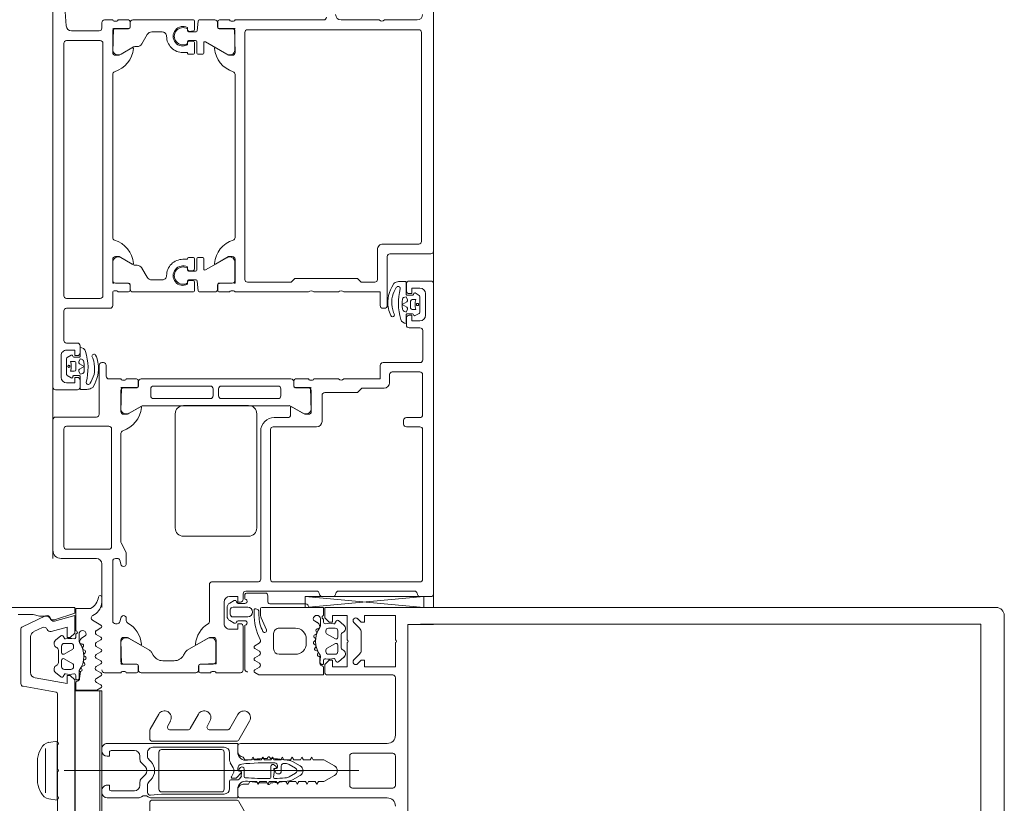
# Model space of a CAD drawing. Header units: millimetres. Extents: x -2180 to 54567, y -1945 to 22251.
# Tile 31 of 143: x 5652 to 5833, y 8521 to 8665. Entities that reach past the tile are written whole.
import ezdxf

# ---------------------------------------------------------------- set-up
doc = ezdxf.new("R2010")
doc.units = ezdxf.units.MM
for name, color, linetype, lineweight in [('Curtain Wall Mullions', 7, 'Continuous', 9), ('Detail Items', 7, 'Continuous', 9), ('Doors', 7, 'Continuous', 9)]:
    doc.layers.add(name, color=color, linetype=linetype, lineweight=lineweight)

# ---------------------------------------------------------------- blocks, each defined once
blk = doc.blocks.new('Schueco_FWS_ADS-70-HD_out_Family-02 - SU-AL-02 FWS SI insert unit 3-2397783-1 Korruse põrandate plaan')
at = {"layer": 'Detail Items'}
for p, q in [((-870, 61), (870, 61)), ((861, -9), (-861, -9))]:
    blk.add_line(p, q, dxfattribs=at)
at = {"layer": 'Doors'}
for p, q in [((805, 53), (805, 60.5)), ((810, 60.52), (810, 56.52)), ((867.5, 61.02), (810.5, 61.02)), ((868, 58.53), (868, 60.52)), ((762, 58), (762, 52)), ((763.8, 26.8), (763.8, 58.3)), ((764.3, 58.8), (802.7, 58.8)), ((803.2, 58.3), (803.2, 51.7)), ((812.66, 58.38), (812.19, 57.66)), ((812.3, 59.52), (816.3, 59.52)), ((815.78, 58.48), (812.83, 58.48)), ((816.36, 57.63), (815.96, 58.37)), ((818.6, 56.52), (818.6, 58.52)), ((819.1, 59.02), (824.5, 59.02)), ((825, 58.52), (825, 51.72)), ((826.7, 53.42), (826.7, 58.51)), ((827.2, 59.01), (834.6, 59.01)), ((835.1, 58.51), (835.1, 56.01)), ((836.8, 56.01), (836.8, 58.51)), ((837.3, 59.01), (864.8, 59.01)), ((865.3, 58.51), (865.3, 31.52)), ((867.4, 58), (867.6, 58.04)), ((868, 37.41), (870, 59.22)), ((812.61, 57.15), (812.61, 56.19)), ((813.41, 57.78), (813.41, 57.08)), ((813.71, 56.78), (814.91, 56.78)), ((815.21, 57.08), (815.21, 57.78)), ((816.02, 56.19), (816.02, 57.14)), ((867, 43.53), (867, 57.51)), ((812.41, 55.99), (810.26, 55.99)), ((810.5, 56.02), (811.8, 56.02)), ((817.79, 55.99), (816.22, 55.99)), ((816.8, 56.02), (818.1, 56.02)), ((817.04, 55.01), (817.05, 55.01)), ((835.6, 55.51), (836.3, 55.51)), ((816.05, 53.78), (815.8, 53.67)), ((828.7, 52.92), (827.2, 52.92)), ((762, 51), (762, 44)), ((814.5, 52.5), (805.5, 52.5)), ((815, 51.7), (815, 52)), ((804.2, 50.7), (809.7, 50.7)), ((812, 39), (812, 43.5)), ((828, 43.52), (828, 39.01)), ((867.6, 43), (867.4, 43.04)), ((868, 40.53), (868, 42.51)), ((762, 40.8), (762, 24.5)), ((835.8, 40.51), (831, 40.51)), ((867.4, 40), (867.6, 40.04)), ((828.2, 38.74), (828.2, 38.29)), ((833.59, 38.49), (830.11, 38.49)), ((836.8, 31.52), (836.8, 39.51)), ((867, 26.46), (867, 39.51)), ((812, 24.5), (812, 38)), ((828, 38.01), (828, 35.64)), ((829.61, 37.99), (829.61, 35.59)), ((832.98, 34.7), (834.3, 36.99)), ((869.35, 31.07), (869.35, 37.55)), ((828, 34.79), (828, 7.21)), ((828.3, 35.34), (829.28, 35.34)), ((829.31, 35.29), (828.5, 35.29)), ((832.91, 7.56), (832.91, 34.45)), ((833.25, 34.72), (834.6, 34.72)), ((831.11, 32.92), (829.81, 32.92)), ((835.1, 34.22), (835.1, 31.72)), ((829.31, 32.42), (829.31, 21.97)), ((831.61, 21.97), (831.61, 32.42)), ((864.8, 31.02), (837.3, 31.02)), ((837.6, 29.22), (864.8, 29.22)), ((867.35, 26.63), (867.35, 30.08)), ((867.85, 30.53), (868.95, 30.53)), ((855.4, 28.5), (834.4, 28.5)), ((865.29, 28.82), (865.29, 20.18)), ((809.7, 26.3), (764.3, 26.3)), ((832.9, 27), (832.9, 15)), ((856.9, 15), (856.9, 27)), ((868.5, 25.99), (867.5, 25.99)), ((868.46, 26.33), (867.65, 26.33)), ((869.25, 25.07), (869.25, 26.29)), ((869.95, 24.13), (869.95, 26.83)), ((871.75, 26.83), (871.75, 24.13)), ((872.45, 26.29), (872.45, 25.05)), ((881.45, 26.33), (873.24, 26.33)), ((881.5, 25.99), (873.5, 25.99)), ((882, 21.02), (882, 25.49)), ((762.2, 24.23), (762.2, 23.77)), ((763.61, 21.59), (763.61, 23.99)), ((764.11, 24.49), (767.59, 24.49)), ((772, 24.5), (802, 24.5)), ((809.89, 24.49), (806.41, 24.49)), ((810.39, 21.59), (810.39, 23.99)), ((811.8, 23.77), (811.8, 24.23)), ((869.21, 23.53), (868.75, 24.33)), ((871.25, 23.63), (870.45, 23.63)), ((872.88, 24.32), (872.42, 23.53)), ((762, 23.5), (762, 21.62)), ((768.28, 22.96), (766.04, 19.05)), ((805.71, 22.96), (807.96, 19.05)), ((812, 21.62), (812, 23.5)), ((873, 22.49), (869, 22.49)), ((871.56, 23.03), (870.07, 23.03)), ((762, 17.91), (762, 20.79)), ((762.3, 21.32), (763.28, 21.32)), ((762.5, 21.29), (763.31, 21.29)), ((811.5, 21.29), (810.69, 21.29)), ((810.72, 21.32), (811.7, 21.32)), ((812, 17.91), (812, 20.79)), ((829.31, 9.5), (829.31, 19.95)), ((829.81, 21.47), (831.11, 21.47)), ((829.81, 20.45), (831.11, 20.45)), ((831.61, 19.95), (831.61, 9.5)), ((879.91, 20.99), (876.41, 20.99)), ((880.41, 18.09), (880.41, 20.49)), ((881.8, 20.29), (881.8, 20.74)), ((882, 18.14), (882, 20.02)), ((766.21, 18.75), (768.1, 18.75)), ((768.3, 18.55), (768.3, 17.65)), ((805.7, 18.55), (805.7, 17.65)), ((807.79, 18.75), (805.9, 18.75)), ((865.78, 19.79), (872.57, 19.79)), ((875.71, 19.46), (877.88, 15.71)), ((762, 16.86), (762, 5.71)), ((764, 17.55), (762.2, 17.71)), ((763.83, 17.06), (762.2, 17.06)), ((764.1, 16.09), (764.03, 16.88)), ((764.2, 15.95), (764.2, 17.35)), ((765.8, 17.25), (765.8, 15.95)), ((765.97, 16.88), (765.9, 16.09)), ((768.1, 17.45), (766, 17.45)), ((768.1, 17.06), (766.17, 17.06)), ((768.3, 15.96), (768.3, 16.86)), ((805.7, 15.96), (805.7, 16.86)), ((805.9, 17.45), (808, 17.45)), ((805.9, 17.06), (807.83, 17.06)), ((808.03, 16.88), (808.1, 16.09)), ((808.2, 17.25), (808.2, 15.95)), ((809.8, 15.95), (809.8, 17.35)), ((809.9, 16.09), (809.97, 16.88)), ((810, 17.55), (811.8, 17.71)), ((810.17, 17.06), (811.8, 17.06)), ((812, 16.86), (812, 5.71)), ((881.5, 17.79), (880.71, 17.79)), ((880.72, 17.84), (881.7, 17.84)), ((882, 7.21), (882, 17.29)), ((763.41, 15.76), (763.8, 15.76)), ((763.64, 15.75), (764, 15.75)), ((766, 15.75), (766.35, 15.75)), ((766.2, 15.76), (766.59, 15.76)), ((807.8, 15.76), (807.41, 15.76)), ((808, 15.75), (807.64, 15.75)), ((810.35, 15.75), (810, 15.75)), ((810.59, 15.76), (810.2, 15.76)), ((878.26, 15.34), (878.78, 15.04)), ((834.4, 13.5), (855.4, 13.5)), ((879.8, 13.3), (879.8, 11.2)), ((764.2, 9.2), (764.2, 11.11)), ((809.8, 9.2), (809.8, 11.11)), ((878.79, 9.46), (878.25, 9.15)), ((764.7, 8.33), (766.4, 7.35)), ((809.3, 8.33), (807.6, 7.35)), ((831.11, 9), (829.81, 9)), ((834.28, 5.04), (832.97, 7.31)), ((877.87, 8.78), (875.71, 5.04)), ((766.9, 6.07), (766.9, 6.49)), ((768.28, 3.54), (766.97, 5.82)), ((805.71, 3.54), (807.03, 5.82)), ((807.1, 6.07), (807.1, 6.49)), ((828, 6.38), (828, 4.5)), ((829.28, 6.68), (828.3, 6.68)), ((828.51, 6.71), (829.31, 6.71)), ((829.61, 6.41), (829.61, 4.01)), ((880.41, 4.01), (880.41, 6.41)), ((880.71, 6.71), (881.5, 6.71)), ((881.7, 6.68), (880.72, 6.68)), ((882, 4.5), (882, 6.38)), ((762, 3), (762, 4.88)), ((762.3, 5.18), (763.28, 5.18)), ((762.5, 5.21), (763.31, 5.21)), ((763.61, 4.91), (763.61, 2.51)), ((810.39, 4.91), (810.39, 2.51)), ((811.5, 5.21), (810.69, 5.21)), ((810.72, 5.18), (811.7, 5.18)), ((812, 4.88), (812, 3)), ((828.2, 4.23), (828.2, 3.77)), ((859.89, 4.45), (858.11, 3.55)), ((862, 4.5), (860.12, 4.5)), ((872.43, 4.5), (872, 4.5)), ((881.8, 3.77), (881.8, 4.23)), ((762, 0.5), (762, 2)), ((762.2, 2.27), (762.2, 2.73)), ((764.11, 2.01), (767.59, 2.01)), ((772, 2), (802, 2)), ((809.89, 2.01), (806.41, 2.01)), ((811.8, 2.73), (811.8, 2.27)), ((812, 2), (814.5, 2)), ((828, 3.5), (828, 1.3)), ((830.11, 3.51), (833.58, 3.51)), ((857.88, 3.5), (838, 3.5)), ((861, 2.5), (861, 2.83)), ((861.34, 3.3), (862, 3.5)), ((872.5, 2), (861.5, 2)), ((872, 3.5), (872.66, 3.3)), ((873, 2.83), (873, 2.5)), ((876.41, 3.51), (879.91, 3.51)), ((882, 0.5), (882, 3.5)), ((763.5, 0), (762.5, 0)), ((766.3, 0.2), (812.7, 0.2)), ((815, 1.5), (815, -6.5)), ((825, 0.3), (825, 0)), ((827.5, 0.8), (825.5, 0.8)), ((836.7, -6.5), (836.7, 1.3)), ((837.2, 1.8), (858.8, 1.8)), ((859.3, 1.3), (859.3, -6.5)), ((862, 0), (870, 0)), ((764, -5.57), (764, -0.5)), ((765.8, -6.5), (765.8, -0.3)), ((813.2, -0.3), (813.2, -6.5)), ((823.95, -1.78), (824.2, -1.67)), ((825.5, -0.5), (834.5, -0.5)), ((835, -1), (835, -8.5)), ((861, -7.5), (861, -1)), ((822.96, -3.01), (822.95, -3.01)), ((821.4, -6.5), (821.4, -4.5)), ((821.9, -4), (823.2, -4)), ((822.21, -3.99), (823.78, -3.99)), ((823.98, -4.19), (823.98, -5.14)), ((824.79, -5.08), (824.79, -5.78)), ((826.29, -4.78), (825.09, -4.78)), ((826.59, -5.78), (826.59, -5.08)), ((827.39, -5.15), (827.39, -4.19)), ((827.59, -3.99), (829.73, -3.99)), ((828.2, -4), (829.5, -4)), ((830, -4.5), (830, -8.5)), ((812.7, -7), (766.3, -7)), ((815.5, -7), (820.9, -7)), ((823.64, -5.63), (824.03, -6.37)), ((824.21, -6.48), (827.17, -6.48)), ((827.34, -6.38), (827.8, -5.66)), ((858.8, -7), (837.2, -7)), ((829.5, -9), (732.5, -9)), ((823.7, -7.5), (827.7, -7.5)), ((835.5, -9), (859.5, -9))]:
    blk.add_line(p, q, dxfattribs=at)
at = {"layer": 'Doors', "flags": 128}
for points in [[(804.5, 61), (757, 61), (757, 57.6), (758.1, 56.5), (758.7, 56.5), (758.7, 58)], [(812.3, 56.52), (812.3, 57.02), (811.3, 57.02), (811.3, 58.52)], [(817.3, 58.52), (817.3, 57.02), (816.3, 57.02), (816.3, 56.52)], [(870, 59.22), (868, 59.22), (868, 37.41), (870, 37.41), (868, 59.22)], [(813.44, 56.24), (812.91, 55.99), (813.03, 55.5)], [(815.58, 55.64), (815.62, 55.72), (815.72, 55.99), (815.17, 56.24)], [(810.07, 55.78), (810.07, 54.78), (810.1, 54.57)], [(813.3, 55.28), (813.84, 55.24), (814.6, 55.26), (815.17, 55.32)], [(814.78, 56.11), (814.31, 55.26), (813.83, 56.11)], [(810.39, 53.78), (810.46, 53.69), (811.12, 53.31), (811.59, 53.1), (812.11, 52.91), (812.63, 52.75), (813.16, 52.66), (813.71, 52.62)], [(811.94, 53.76), (811.53, 53.97), (811.21, 54.16)], [(812, 44.5), (812, 51.2), (814.5, 51.2)], [(825.5, 51.22), (828, 51.22), (828, 44.52)], [(830.5, 41.01), (830.5, 47.02), (829.7, 47.82), (829.7, 51.92)], [(810.2, 50.2), (810.2, 47.7), (809.5, 47), (809.5, 35.5), (810.2, 34.8), (810.2, 26.8)], [(829.58, 35.64), (829.58, 38.4), (834, 38.52)], [(834.5, 38.02), (834.5, 37.32), (833.12, 34.92)], [(868, 23.49), (868, 24.99), (869, 24.99), (869, 25.49)], [(873, 25.49), (873, 24.99), (874, 24.99), (874, 23.49)], [(763.58, 21.62), (763.58, 24.38), (768, 24.5)], [(768.5, 24), (768.5, 23.3), (767.12, 20.91)], [(806.88, 20.91), (805.5, 23.3), (805.5, 24)], [(806, 24.5), (810.3, 24.5), (810.42, 21.62)], [(876.88, 17.42), (875.5, 19.82), (875.5, 20.52)], [(876, 21.02), (880.3, 21.02), (880.42, 18.14)], [(768, 14.91), (768, 15.76), (768.1, 15.76)], [(806, 14.91), (806, 15.76), (805.9, 15.76)], [(768.5, 2.5), (768.5, 3.2), (767.12, 5.59)], [(806.88, 5.59), (805.5, 3.2), (805.5, 2.5)], [(834, 3.5), (829.58, 3.62), (829.58, 6.38)], [(833.12, 7.09), (834.5, 4.7), (834.5, 4)], [(875.5, 4), (875.5, 4.7), (876.88, 7.09)], [(880.42, 6.38), (880.42, 3.62), (876, 3.5)], [(763.58, 4.88), (763.58, 2.12), (768, 2)], [(806, 2), (810.3, 2), (810.42, 4.88)], [(829.61, -1.78), (829.54, -1.69), (828.88, -1.31), (828.41, -1.1), (827.89, -0.91), (827.37, -0.75), (826.84, -0.65), (826.29, -0.62)], [(828.06, -1.76), (828.47, -1.96), (828.79, -2.16)], [(826.7, -3.28), (826.16, -3.24), (825.4, -3.26), (824.83, -3.32)], [(825.21, -4.11), (825.69, -3.26), (826.17, -4.11)], [(826.56, -4.24), (827.09, -3.99), (826.97, -3.5)], [(829.93, -3.78), (829.93, -2.78), (829.9, -2.57)], [(823.7, -4.5), (823.7, -5), (822.7, -5), (822.7, -6.5)], [(824.41, -3.63), (824.38, -3.72), (824.28, -3.99), (824.83, -4.24)], [(828.7, -6.5), (828.7, -5), (827.7, -5), (827.7, -4.5)], [(741.1, -7), (757, -7), (763.07, -6.57)]]:
    blk.add_lwpolyline(points, dxfattribs=at)
for points in [[(814.21, 58.23), (814.13, 58.16), (814.11, 58.06), (814.13, 57.96), (814.21, 57.89), (814.31, 57.86), (814.41, 57.89), (814.48, 57.96), (814.5, 58.06), (814.48, 58.16), (814.41, 58.23), (814.31, 58.26)], [(825.79, -6.23), (825.86, -6.16), (825.89, -6.06), (825.86, -5.96), (825.79, -5.89), (825.69, -5.86), (825.59, -5.89), (825.52, -5.96), (825.49, -6.06), (825.52, -6.16), (825.59, -6.23), (825.69, -6.26)]]:
    blk.add_lwpolyline(points, close=True, dxfattribs=at)
at = {"layer": 'Doors'}
for centre, radius, start, end in [((804.5, 60.5), 0.5, 0.002, 89.998), ((810.5, 60.52), 0.5, 90.0035, 179.9965), ((867.5, 60.52), 0.5, 0.0034, 89.9966), ((761, 58), 1, 0.0005, 89.9991), ((764.3, 58.3), 0.5, 90.0021, 179.9987), ((802.7, 58.3), 0.5, 0.0009, 89.9991), ((812.3, 58.52), 1, 90.0005, 179.9995), ((812.83, 58.29), 0.194, 89.3559, 150.2801), ((815.79, 58.29), 0.195, 25.7729, 91.3605), ((816.3, 58.52), 1, 360, 90), ((819.1, 58.52), 0.5, 89.9996, 180.0004), ((824.5, 58.52), 0.5, 0.0019, 90.0016), ((827.2, 58.51), 0.5, 90.0005, 179.9952), ((834.6, 58.51), 0.5, 360, 90.0017), ((837.3, 58.51), 0.5, 89.9985, 180.0015), ((864.8, 58.51), 0.5, 359.9942, 90.0058), ((867.5, 57.51), 0.5, 101.2495, 180), ((867.5, 58.53), 0.5, 281.2495, 360), ((810.5, 56.52), 0.5, 179.993, 270.0017), ((811.8, 56.52), 0.5, 269.9921, 0.0035), ((812.37, 57.55), 0.204, 149.54, 281.4298), ((812.41, 57.15), 0.199, 359.7384, 89.9724), ((812.41, 56.18), 0.198, 269.9314, 0.6442), ((814.31, 60.24), 2.62, 249.9155, 290.0845), ((813.71, 57.08), 0.3, 180.0006, 270.0002), ((813.57, 55.96), 0.3, 29.2633, 115.2539), ((815.05, 55.96), 0.3, 65.3847, 150.7367), ((814.91, 57.08), 0.3, 270.0002, 0.0011), ((816.22, 57.14), 0.203, 90.7563, 179.5315), ((816.21, 56.18), 0.198, 179.4155, 270.2997), ((816.18, 57.54), 0.202, 280.671, 26.1989), ((816.8, 56.52), 0.5, 180.0003, 269.9997), ((818.1, 56.52), 0.5, 269.9983, 360), ((810.26, 55.79), 0.198, 90.1002, 181.0494), ((812.39, 54.96), 2.32, 189.6838, 210.5094), ((811.37, 54.51), 0.381, 84.0481, 245.7166), ((814.03, 64.54), 10, 254.8052, 287.5325), ((813.32, 55.58), 0.3, 193.8461, 266.4935), ((815.12, 55.82), 0.5, 275.8441, 338.8235), ((816.78, 55.98), 1.01, 285.2654, 0.3883), ((835.6, 56.01), 0.5, 179.9996, 270.0004), ((836.3, 56.01), 0.5, 269.9983, 360), ((805.5, 53), 0.5, 179.9992, 270.0007), ((813.71, 57.13), 3.8, 242.3164, 270.0234), ((813.94, 58.45), 5.13, 267.4113, 291.2554), ((813.99, 58.13), 5.52, 267.0632, 295.426), ((816.21, 53.47), 0.351, 295.7331, 115.7331), ((827.2, 53.42), 0.5, 179.9984, 270.0016), ((828.7, 51.92), 1, 0.0035, 89.9969), ((761.47, 51.5), 0.725, 316.3959, 43.6041), ((804.2, 51.7), 1, 179.9997, 270.0003), ((814.5, 52), 0.5, 359.9994, 89.9997), ((814.5, 51.7), 0.5, 270.0002, 359.9998), ((825.5, 51.72), 0.5, 179.9999, 269.9997), ((809.7, 50.2), 0.5, 0.0018, 89.9982), ((761, 44), 1, 270.0005, 359.9995), ((812.52, 44), 0.725, 136.3959, 223.6041), ((827.48, 44.02), 0.725, 316.3948, 43.6052), ((867.5, 43.53), 0.5, 180, 258.7505), ((867.5, 42.51), 0.5, 0, 78.7505), ((761.5, 40.8), 0.5, 359.9996, 90.0004), ((831, 41.01), 0.5, 179.9991, 270.0061), ((835.8, 39.51), 1, 360, 90), ((867.5, 39.51), 0.5, 101.2495, 180), ((867.5, 40.53), 0.5, 281.2495, 0), ((812.52, 38.5), 0.725, 136.3959, 223.6041), ((827.92, 38.75), 0.279, 358.8354, 73.5801), ((827.92, 38.28), 0.279, 286.4246, 1.1629), ((829.7, 38.4), 0.12, 90, 180), ((830.11, 37.99), 0.5, 90, 180.0003), ((833.44, 37.5), 1, 328.9475, 81.7903), ((834, 38.02), 0.5, 360, 90), ((869.85, 37.5), 0.5, 89.9986, 174.7066), ((828.3, 35.64), 0.3, 180, 270), ((828.5, 34.79), 0.5, 89.9997, 180.0003), ((829.28, 35.64), 0.3, 270, 0), ((829.3, 35.6), 0.311, 272.0507, 357.9493), ((833.58, 34.38), 0.682, 152.011, 174.0948), ((833.24, 34.85), 0.138, 150, 274.0585), ((834.6, 34.22), 0.5, 0.0048, 90.0136), ((829.81, 32.42), 0.5, 90, 180), ((831.11, 32.42), 0.5, 0, 90), ((837.6, 31.72), 2.5, 180, 270), ((837.3, 31.52), 0.5, 180.0035, 269.9965), ((864.8, 31.52), 0.5, 270, 360), ((868.86, 31.02), 0.5, 280.5887, 5.2926), ((864.8, 28.72), 0.5, 11.5556, 90), ((867.85, 30.03), 0.5, 90.0003, 174.7049), ((834.4, 27), 1.5, 89.9971, 180.0029), ((855.4, 27), 1.5, 359.9985, 90.0015), ((870.85, 26.83), 0.9, 0, 180), ((764.3, 26.8), 0.5, 180.0004, 269.9996), ((809.7, 26.8), 0.5, 270.0018, 359.9982), ((867.5, 26.49), 0.5, 183.2538, 270), ((867.65, 26.63), 0.3, 180, 270), ((868.86, 26.34), 0.397, 353.4883, 180.4578), ((868.5, 25.49), 0.5, 0, 90), ((872.85, 26.34), 0.397, 359.5422, 186.5117), ((873.5, 25.49), 0.5, 90, 180), ((881.36, 26.82), 0.5, 280.5861, 5.2962), ((881.5, 25.49), 0.5, 359.9946, 90.0054), ((761.92, 24.23), 0.279, 358.8354, 73.5801), ((761.92, 23.77), 0.279, 286.4246, 1.1629), ((763.7, 24.38), 0.12, 90, 180), ((764.11, 23.99), 0.5, 89.9997, 180.0003), ((766.76, 25.68), 5, 275.6226, 342.2516), ((767.44, 23.5), 1, 327.273, 81.8184), ((768, 24), 0.5, 360, 90), ((772, 24), 0.5, 90, 162.2516), ((802, 24), 0.5, 17.7484, 90), ((807.24, 25.68), 5, 197.7484, 264.3774), ((806, 24), 0.5, 90, 180), ((806.55, 23.5), 1, 98.1816, 212.727), ((809.89, 23.99), 0.5, 359.9997, 90.0003), ((810.3, 24.38), 0.12, 0, 90), ((812.08, 24.23), 0.279, 106.4199, 181.1646), ((812.08, 23.77), 0.279, 178.8371, 253.5754), ((869.01, 24.48), 0.3, 95.4114, 210.0001), ((868.95, 25.07), 0.3, 275.4114, 0), ((870.45, 24.13), 0.5, 180.0223, 269.9779), ((871.25, 24.13), 0.5, 270.0233, 359.9767), ((872.76, 25.06), 0.311, 181.5217, 256.9862), ((872.62, 24.47), 0.3, 330.0006, 74.9995), ((829.81, 21.97), 0.5, 180, 270), ((831.11, 21.97), 0.5, 270, 0), ((869, 23.49), 1, 180, 270), ((870.07, 24.03), 1, 209.9996, 270.0004), ((871.56, 24.03), 1, 269.9997, 330.0003), ((873, 23.49), 1, 270, 360), ((762.3, 21.62), 0.3, 180, 270), ((762.5, 20.79), 0.5, 90, 180), ((763.28, 21.62), 0.3, 270, 360), ((763.31, 21.59), 0.3, 270, 0.0079), ((767.24, 20.84), 0.138, 150, 275.6226), ((806.76, 20.84), 0.138, 264.3774, 30), ((810.69, 21.59), 0.3, 179.9921, 270), ((810.72, 21.62), 0.3, 180, 270), ((811.5, 20.79), 0.5, 0, 90), ((811.7, 21.62), 0.3, 270, 360), ((829.81, 19.95), 0.5, 90, 180), ((831.11, 19.95), 0.5, 360, 90), ((865.78, 20.29), 0.5, 191.5556, 270), ((876, 20.52), 0.5, 90, 180), ((876.56, 20), 1, 98.1816, 212.727), ((879.91, 20.49), 0.5, 359.9997, 90.0003), ((880.3, 20.9), 0.12, 0, 90), ((882.08, 20.75), 0.279, 106.4199, 181.1646), ((882.08, 20.28), 0.279, 178.8371, 253.5754), ((766.21, 18.95), 0.2, 150.1202, 270), ((768.1, 18.55), 0.2, 0.1172, 89.8806), ((805.9, 18.55), 0.2, 90.1194, 179.8828), ((807.79, 18.95), 0.2, 270, 29.8798), ((872.57, 19.29), 0.5, 31.9094, 90), ((877.24, 22.19), 5, 211.9094, 264.3774), ((880.72, 18.14), 0.3, 180, 270), ((881.7, 18.14), 0.3, 270, 360), ((762.2, 17.91), 0.2, 180.112, 269.8836), ((762.2, 16.86), 0.2, 90, 180), ((763.83, 16.86), 0.2, 5.0002, 90), ((764, 17.35), 0.2, 0.1112, 89.8844), ((766, 17.25), 0.2, 90.1044, 179.8912), ((766.17, 16.86), 0.2, 90, 174.9998), ((768.1, 17.65), 0.2, 270.1134, 359.8888), ((768.1, 16.86), 0.2, 0, 90), ((805.9, 17.65), 0.2, 180.1112, 269.8866), ((805.9, 16.86), 0.2, 90, 180), ((807.83, 16.86), 0.2, 5.0002, 90), ((808, 17.25), 0.2, 0.1088, 89.8956), ((810, 17.35), 0.2, 90.1156, 179.8888), ((810.17, 16.86), 0.2, 90, 174.9998), ((811.8, 17.91), 0.2, 270.1164, 359.888), ((811.8, 16.86), 0.2, 0, 90), ((876.76, 17.35), 0.138, 264.3774, 30), ((880.71, 18.09), 0.3, 180, 270), ((881.5, 17.29), 0.5, 0, 90), ((765, 14.91), 1.8, 151.9104, 28.0896), ((765, 14.92), 1.59, 148.4844, 31.5156), ((763.8, 16.06), 0.3, 270, 5.0002), ((764, 15.95), 0.2, 270.1142, 359.888), ((765, 14.91), 3, 269.9989, 0.0011), ((766, 15.95), 0.2, 180.1112, 269.8866), ((766.2, 16.06), 0.3, 174.9998, 270), ((768.1, 15.96), 0.2, 270, 0), ((805.9, 15.96), 0.2, 180, 270), ((809, 14.91), 3, 179.9989, 270.0011), ((809, 14.91), 1.8, 151.9104, 28.0896), ((809, 14.92), 1.59, 148.4844, 31.5156), ((807.8, 16.06), 0.3, 270, 5.0002), ((808, 15.95), 0.2, 270.1134, 359.8888), ((810, 15.95), 0.2, 180.112, 269.8858), ((810.2, 16.06), 0.3, 174.9998, 270), ((834.4, 15), 1.5, 180.0004, 269.9996), ((855.4, 15), 1.5, 270.0019, 359.9981), ((878.75, 16.21), 1, 210, 240.6936), ((877.8, 13.3), 2, 0, 60.6936), ((765, 11.11), 0.799, 89.9375, 180.0636), ((809, 11.11), 0.799, 359.9364, 90.0625), ((877.8, 11.2), 2, 299.5684, 0), ((765.2, 9.2), 1, 180.0248, 239.9768), ((808.8, 9.2), 1, 300.0232, 359.9752), ((829.81, 9.5), 0.5, 180, 270), ((831.11, 9.5), 0.5, 270, 360), ((878.74, 8.28), 1, 119.5684, 150), ((765.9, 6.49), 1, 0.0349, 59.965), ((808.1, 6.49), 1, 120.035, 179.9651), ((833.41, 7.56), 0.5, 180, 210), ((833.24, 7.16), 0.138, 84.3774, 210), ((832.76, 2.32), 5, 17.7484, 84.3774), ((877.24, 2.32), 5, 95.6226, 150.8864), ((876.76, 7.16), 0.138, 330, 95.6226), ((762.5, 5.71), 0.5, 180, 270), ((767.4, 6.07), 0.5, 180, 210), ((767.24, 5.66), 0.138, 84.3774, 210), ((766.76, 0.82), 5, 17.7484, 84.3774), ((807.24, 0.82), 5, 95.6226, 162.2516), ((806.76, 5.66), 0.138, 330, 95.6226), ((806.6, 6.07), 0.5, 330, 360), ((811.5, 5.71), 0.5, 270, 0), ((828.5, 7.21), 0.5, 180.0082, 270.9888), ((828.3, 6.38), 0.3, 90, 180), ((829.28, 6.38), 0.3, 0, 90), ((829.31, 6.41), 0.3, 360, 90), ((880.71, 6.41), 0.3, 90, 180), ((880.72, 6.38), 0.3, 90, 180), ((881.5, 7.21), 0.5, 270, 0), ((881.7, 6.38), 0.3, 0, 90), ((762.3, 4.88), 0.3, 90, 180), ((763.28, 4.88), 0.3, 0, 90), ((763.31, 4.91), 0.3, 0, 90), ((810.69, 4.91), 0.3, 90, 180), ((810.72, 4.88), 0.3, 90, 180), ((811.7, 4.88), 0.3, 360, 90), ((827.92, 4.23), 0.279, 358.8371, 73.5754), ((827.92, 3.77), 0.278, 286.3203, 1.205), ((830.11, 4.01), 0.5, 179.9997, 270.0003), ((833.44, 4.5), 0.999, 278.1274, 32.7816), ((834, 4), 0.5, 270, 360), ((838, 4), 0.5, 197.7484, 270), ((860.12, 4), 0.5, 90, 116.4917), ((862, 4), 0.5, 270, 90), ((872, 4), 0.5, 90, 270), ((872.43, 5), 0.5, 270, 330.8726), ((876, 4), 0.5, 180, 270), ((876.56, 4.5), 1, 147.273, 261.8184), ((879.91, 4.01), 0.5, 269.9997, 0.0003), ((882.08, 4.23), 0.279, 106.4246, 181.1629), ((882.08, 3.77), 0.28, 178.8876, 253.4424), ((761.92, 2.73), 0.279, 358.8371, 73.5754), ((761.92, 2.27), 0.279, 286.4199, 1.1646), ((763.7, 2.12), 0.12, 180, 270), ((764.11, 2.51), 0.5, 179.9997, 270.0003), ((767.44, 3), 1, 278.1816, 32.727), ((768, 2.5), 0.5, 270, 360), ((772, 2.5), 0.5, 197.7484, 270), ((802, 2.5), 0.5, 270, 342.2516), ((806, 2.5), 0.5, 180, 270), ((806.55, 3), 1, 147.273, 261.8184), ((809.89, 2.51), 0.5, 269.9997, 0.0003), ((810.3, 2.12), 0.12, 270, 0), ((812.08, 2.73), 0.279, 106.4246, 181.1629), ((812.08, 2.27), 0.279, 178.8354, 253.5801), ((814.5, 1.5), 0.5, 0.0014, 89.9986), ((829.7, 3.62), 0.12, 180, 270), ((857.88, 4), 0.5, 270, 296.5691), ((861.5, 2.83), 0.5, 108.316, 180), ((861.5, 2.5), 0.5, 179.9991, 270.0043), ((872.5, 2.5), 0.5, 269.9991, 0.0017), ((872.5, 2.83), 0.5, 0, 71.684), ((880.3, 3.62), 0.12, 270, 360), ((762.5, 0.5), 0.5, 179.9997, 270.0004), ((763.5, -0.5), 0.5, 0.0001, 90), ((766.3, -0.3), 0.5, 90.0006, 179.9994), ((812.7, -0.3), 0.5, 359.9993, 90.0007), ((825.5, 0.3), 0.5, 90.0017, 179.9991), ((825.5, 0), 0.5, 179.9965, 270.0017), ((827.5, 1.3), 0.5, 269.9974, 0.0035), ((837.2, 1.3), 0.5, 90, 180), ((858.8, 1.3), 0.5, 0, 90), ((862, -1), 1, 90.0025, 179.9971), ((881.5, 0.5), 0.5, 269.9974, 0.0026), ((823.79, -1.47), 0.351, 115.7331, 295.7331), ((826.01, -6.13), 5.52, 87.0632, 115.426), ((826.06, -6.45), 5.13, 87.4113, 111.2554), ((826.29, -5.13), 3.8, 62.3164, 90.0234), ((827.61, -2.96), 2.32, 9.6838, 30.5094), ((834.5, -1), 0.5, 0.0006, 89.9994), ((823.22, -3.98), 1.01, 105.2654, 180.3883), ((825.97, -12.54), 10, 74.8052, 107.5325), ((824.88, -3.82), 0.5, 95.8441, 158.8235), ((826.68, -3.58), 0.3, 13.8461, 86.4935), ((828.63, -2.51), 0.381, 264.0481, 65.7166), ((821.9, -4.5), 0.5, 89.9991, 180.0008), ((823.2, -4.5), 0.5, 0.0033, 89.9967), ((823.82, -5.54), 0.202, 100.671, 206.1989), ((823.78, -4.18), 0.198, 359.4155, 90.2997), ((823.78, -5.14), 0.203, 270.7563, 359.5315), ((825.09, -5.08), 0.3, 90.0002, 180.0011), ((824.95, -3.96), 0.3, 245.3847, 330.7367), ((826.43, -3.96), 0.3, 209.2633, 295.2539), ((826.29, -5.08), 0.3, 0.0006, 90.0002), ((827.59, -4.18), 0.198, 89.9314, 180.6442), ((827.59, -5.15), 0.199, 179.7384, 269.9724), ((827.63, -5.55), 0.204, 329.54, 101.4298), ((828.2, -4.5), 0.5, 89.9994, 180.0006), ((829.5, -4.5), 0.5, 0.0033, 89.9967), ((829.73, -3.79), 0.198, 270.1002, 1.0494), ((763, -5.57), 1, 274.0858, 360), ((766.3, -6.5), 0.5, 179.9997, 269.9999), ((812.7, -6.5), 0.5, 269.9991, 0.0009), ((815.5, -6.5), 0.5, 180.0035, 270), ((820.9, -6.5), 0.5, 270.0006, 359.9994), ((823.7, -6.5), 1, 179.9995, 270.0005), ((824.21, -6.29), 0.195, 205.7729, 271.3605), ((825.69, -8.24), 2.62, 69.9155, 110.0845), ((827.17, -6.29), 0.194, 269.3559, 330.2801), ((827.7, -6.5), 1, 270.002, 359.998), ((837.2, -6.5), 0.5, 180.0017, 269.9939), ((858.8, -6.5), 0.5, 270.0028, 359.9972), ((829.5, -8.5), 0.5, 270.0015, 359.9976), ((835.5, -8.5), 0.5, 180.0006, 269.9994), ((859.5, -7.5), 1.5, 269.9995, 0.0016)]:
    blk.add_arc(centre, radius, start, end, dxfattribs=at)
blk = doc.blocks.new('Rectangular Mullion - HI_CovCap-30mm_Mull-125mm-V3-1 Korruse põrandate plaan')
at = {"layer": 'Detail Items'}
for p, q in [((28.5, 166), (-28.5, 166)), ((30, 151), (30, 164.5)), ((26.9, 157.89), (26.9, 58.59)), ((30, 157.89), (30, 58.59)), ((-3.21, 53.5), (-3.21, 46.1)), ((2.69, 54), (-2.71, 54)), ((3.19, 46.1), (3.19, 53.5)), ((6.49, 54), (17.09, 54)), ((17.59, 53.5), (17.59, 41.5)), ((-5.01, 52.5), (-5.01, 25.5)), ((4.99, 25.5), (4.99, 52.5)), ((0, -6.94), (0, 47.27)), ((20.35, 46.35), (21.41, 47.41)), ((22.12, 47.7), (25.46, 47.7)), ((26.17, 47.41), (27.23, 46.35)), ((-2.71, 45.6), (2.69, 45.6)), ((20.01, 43.54), (20.83, 44.51)), ((22.64, 44), (24.94, 44)), ((26.75, 44.51), (27.57, 43.54)), ((21.39, 41.7), (21.39, 42.9)), ((21.89, 43.4), (23.09, 43.4)), ((23.35, 42.95), (22.43, 41.35)), ((25.16, 41.35), (24.23, 42.95)), ((24.49, 43.4), (25.69, 43.4)), ((26.19, 42.9), (26.19, 41.7)), ((19.63, 40.8), (20.28, 40.8)), ((22.17, 41.2), (21.89, 41.2)), ((25.69, 41.2), (25.42, 41.2)), ((27.89, 40.2), (26.61, 40.2)), ((27.29, 40.8), (27.89, 40.8)), ((21.45, 39.68), (21.59, 39.75)), ((22.01, 39.56), (22.06, 39.36)), ((22.56, 39.21), (22.66, 39.31)), ((23.15, 39.23), (23.25, 39.06)), ((23.76, 39.04), (23.84, 39.17)), ((24.33, 39.22), (24.47, 39.08)), ((24.96, 39.2), (25.01, 39.33)), ((25.47, 39.51), (25.65, 39.4)), ((26.06, 39.62), (26.07, 39.77)), ((27.26, 39.59), (27.55, 39.1)), ((-0.87, 36.5), (-1.7, 35.06)), ((1.69, 35.06), (0.86, 36.5)), ((24.19, 37.6), (23.39, 37.6)), ((-1.89, 34.49), (-2.11, 32.75)), ((-1.12, 34.47), (-0.44, 35.65)), ((0.43, 35.65), (1.11, 34.47)), ((2.09, 32.75), (1.88, 34.49)), ((21.39, 35.6), (21.39, 32.6)), ((26.19, 32.6), (26.19, 35.6)), ((-1.34, 33.68), (-1.33, 33.78)), ((0.84, 33), (-0.11, 33)), ((1.32, 33.78), (1.33, 33.68)), ((-2.25, 31), (-2.46, 30.87)), ((-1.25, 31.1), (0.73, 31.1)), ((-0.61, 32.5), (-0.61, 32.42)), ((0.59, 32.3), (0.92, 32.3)), ((1.01, 31.78), (0.73, 32.06)), ((2.44, 30.87), (2.23, 31)), ((22.39, 31.6), (25.19, 31.6)), ((-2.46, 30.53), (-2.26, 30.41)), ((2.24, 30.41), (2.44, 30.53)), ((19.03, 28.99), (18.54, 28.15)), ((20.23, 28.15), (19.74, 28.99)), ((21.24, 28.99), (20.75, 28.15)), ((22.44, 28.15), (21.95, 28.99)), ((28.09, 29.29), (25.88, 30.27)), ((29.79, 29.2), (28.5, 29.2)), ((-9.08, 27.17), (-5.66, 25.19)), ((5.64, 25.19), (9.07, 27.17)), ((23.42, 28.95), (22.96, 28.15)), ((28.54, 28.9), (29.15, 28.9)), ((29.55, 28), (28.88, 28)), ((29.75, 28.3), (29.75, 28.2)), ((0.29, 26.2), (-1.1, 26.2)), ((0.33, 25.28), (0.58, 25.52)), ((-5.41, 9.3), (-5.41, 24.76)), ((-4.51, 25), (-3.51, 25)), ((-1.71, 23.7), (-1.71, 24.9)), ((-1.41, 24.49), (-1.41, 23.99)), ((-1.11, 23.82), (-0.51, 24.17)), ((0.42, 25), (0.19, 25)), ((0.49, 24.17), (1.41, 23.63)), ((3.49, 25), (4.49, 25)), ((5.39, 24.76), (5.39, 9.3)), ((10.32, 25.01), (7.74, 23.52)), ((-3.91, 22), (-3.91, 11)), ((-3.41, 22.5), (3.39, 22.5)), ((-3.31, 23.5), (-1.91, 23.5)), ((1.91, 23.5), (3.29, 23.5)), ((3.89, 11), (3.89, 22)), ((4.29, 22.5), (4.29, 9.4)), ((7.49, 23.08), (7.49, 19.84)), ((8.24, 19.41), (9.07, 19.88)), ((10.4, 17.77), (7.74, 16.23)), ((7.49, 15.8), (7.49, 12.55)), ((8.24, 12.12), (9.07, 12.6)), ((3.39, 10.5), (-3.41, 10.5)), ((10.4, 10.48), (7.61, 8.87)), ((-5.91, 8.8), (-7.37, 8.8)), ((-2.72, 8.4), (-4.03, 8.4)), ((-1.7, 9), (-2.01, 8.69)), ((-1.43, 7.29), (-0.71, 8.01)), ((0.7, 8.01), (1.41, 7.29)), ((1.99, 8.69), (1.69, 9)), ((3.29, 8.4), (2.7, 8.4)), ((7.36, 8.8), (5.89, 8.8)), ((-5.01, 1), (-5.01, 6.7)), ((-3.71, 1.7), (-3.71, 6)), ((-2.71, 7), (-2.14, 7)), ((2.12, 7), (2.69, 7)), ((3.69, 6), (3.69, 1.7)), ((-3.66, 0), (-4.01, 0)), ((3.99, 0), (3.64, 0)), ((15.75, -0.16), (16.23, -0.99)), ((16.96, -0.98), (17.44, -0.17)), ((17.96, -0.17), (18.45, -1.03)), ((19.14, -1.03), (19.64, -0.17)), ((20.16, -0.17), (20.65, -1.02)), ((21.34, -1.03), (21.84, -0.17)), ((22.36, -0.17), (22.85, -1.02)), ((23.53, -1.02), (24.03, -0.17)), ((24.55, -0.17), (25.05, -1.02)), ((25.73, -1.02), (26.24, -0.17)), ((26.75, -0.18), (27.63, -1.7)), ((30.99, -0.01), (31.87, -0.01)), ((19.27, -3.36), (19.22, -3.56)), ((19.87, -3.31), (19.76, -3.21)), ((20.46, -3.06), (20.36, -3.23)), ((21.05, -3.17), (20.97, -3.04)), ((21.68, -3.08), (21.53, -3.22)), ((22.22, -3.33), (22.17, -3.2)), ((22.86, -3.4), (22.68, -3.51)), ((23.28, -3.77), (23.27, -3.62)), ((24.75, -3.1), (24.47, -3.59)), ((17.49, -4.8), (16.84, -4.8)), ((18.79, -3.75), (18.66, -3.68)), ((19.38, -5.2), (19.1, -5.2)), ((20.56, -6.95), (19.64, -5.35)), ((22.36, -5.35), (21.44, -6.95)), ((22.9, -5.2), (22.62, -5.2)), ((23.82, -4.2), (25.1, -4.2)), ((25.1, -4.8), (24.5, -4.8)), ((18.6, -5.7), (18.6, -6.9)), ((23.4, -6.9), (23.4, -5.7)), ((-5.25, -8.15), (-14.13, -8.15)), ((-0.25, -8.15), (-4.75, -8.15)), ((4.75, -8.15), (0.25, -8.15)), ((14.13, -8.15), (5.25, -8.15)), ((15.5, -14.49), (14.42, -8.4)), ((18.04, -8.51), (17.22, -7.54)), ((19.1, -7.4), (20.3, -7.4)), ((22.15, -8), (19.85, -8)), ((21.7, -7.4), (22.9, -7.4)), ((24.78, -7.54), (23.96, -8.51)), ((-4.08, -10.38), (4.08, -10.38)), ((28.44, -10.34), (26.45, -14.61)), ((2.26, -11.86), (-2.26, -11.86)), ((25.55, -12.52), (26.31, -10.89)), ((18.02, -13.1), (24.64, -13.1)), ((26, -14.9), (15.99, -14.9))]:
    blk.add_line(p, q, dxfattribs=at)
at = {"layer": 'Detail Items', "flags": 128}
for points in [[(26.9, 151), (26.9, 161.7), (-26.9, 161.7), (-26.9, 151)], [(-26.91, 61), (-26.91, 56.3), (26.89, 56.3), (26.89, 61)], [(24.04, 45.1), (28.49, 45.1), (28.49, 42.4), (27.29, 42.4), (27.29, 41.8), (28.09, 41), (29.99, 41), (29.99, 61)], [(23.55, 54), (19.09, 54), (19.09, 48.3), (20.29, 48.3), (20.29, 47.7), (19.65, 47.05)], [(27.94, 47.05), (27.29, 47.7), (27.29, 48.3), (28.49, 48.3), (28.49, 54), (24.04, 54)], [(18.09, 41), (19.49, 41), (20.29, 41.8), (20.29, 42.4), (19.09, 42.4), (19.09, 45.1), (23.55, 45.1)], [(-2.51, 26), (-2.51, 26.95), (-2.01, 27.24), (-2.01, 28.46), (-2.51, 28.75), (-2.01, 29.04), (-2.01, 30.26), (-2.51, 30.55), (-2.01, 30.84), (-2.01, 32.06), (-2.51, 32.35), (-2.01, 32.64), (-2.01, 33.86), (-2.51, 34.15), (-2.01, 34.44), (-2.01, 35.66), (-2.51, 35.95), (-2.01, 36.24), (-2.01, 37.46), (-2.51, 37.75), (-2.01, 38.04), (-2.01, 39.26), (-2.51, 39.55), (-2.01, 39.84), (-2.01, 40.84), (-0.87, 42.8)], [(0.86, 42.8), (1.99, 40.84), (1.99, 38.89), (2.49, 38.6), (1.99, 38.31), (1.99, 37.09), (2.49, 36.8), (1.99, 36.51), (1.99, 35.29), (2.49, 35), (1.99, 34.71), (1.99, 33.49), (2.49, 33.2), (1.99, 32.91), (1.99, 31.69), (2.49, 31.4), (1.99, 31.11), (1.99, 29.89), (2.49, 29.6), (1.99, 29.31), (1.99, 28.09), (2.49, 27.8), (1.99, 27.51), (1.99, 26.29), (2.49, 26)], [(20.59, 42.67), (20.59, 42.8), (20.09, 43.09)], [(27.49, 43.09), (26.99, 42.8), (26.99, 42.67)], [(18.02, 28.15), (17.59, 28.9), (17.59, 40.8), (18.95, 40.8)], [(21.04, 40.2), (19.74, 40.1), (21.01, 40.1), (21.01, 39.94)], [(28.49, 40.8), (29.99, 40.8), (29.99, 29.4)], [(-0.36, 31.99), (0.09, 31.73), (-1.23, 31.6)], [(0.39, 31.8), (0.39, 31.9), (0.39, 32.1)], [(-1.56, 25.25), (-1.17, 25.64), (-0.21, 25.7), (-0.42, 25.6), (-1.26, 24.85)], [(-0.11, 25.3), (-0.11, 25.4), (-0.01, 25.42)], [(-3.42, 25), (-5.01, 25), (-5.01, 9.1)], [(4.99, 1), (4.99, 25), (3.4, 25)], [(-4.52, 8.95), (-4.31, 11), (-4.31, 22.5)], [(-2.66, 1), (-2.66, 1.4), (-3.41, 1.4)], [(3.39, 1.4), (2.64, 1.4), (2.64, 1)], [(-14.7, -0.4), (-14.7, 0), (14.7, 0), (14.7, -0.4)], [(16.15, -4.8), (14.8, -4.8), (14.8, -0.9), (15.23, -0.16)], [(29.8, -2.11), (29.8, -4.8), (25.7, -4.8)], [(-17.04, -12.27), (-16, -6.4), (-17.5, -6.4), (-17.5, -5.8), (-16.7, -5), (16.7, -5), (17.5, -5.8), (17.5, -6.4), (16, -6.4), (17.04, -12.27)], [(17.03, -4.2), (18.25, -4.2), (18.22, -3.94), (16.95, -4.1)], [(25.58, -9.34), (26.36, -6.4), (24.5, -6.4), (24.5, -5.8), (25.3, -5), (28.5, -5), (27.5, -8.74)], [(30, -32.5), (30, -5), (28.94, -5), (27.73, -8.72)], [(17.3, -7.09), (17.8, -6.8), (17.8, -6.67)], [(24.2, -6.67), (24.2, -6.8), (24.7, -7.09)], [(-5.2, -9.76), (-5.4, -8.23), (5.4, -8.23), (5.2, -9.76)], [(28.4, -10.2), (28.4, -11.5), (28.7, -12.62), (28.7, -15.4)]]:
    blk.add_lwpolyline(points, dxfattribs=at)
for points in [[(-0.01, 37), (-0.01, 35.9)], [(-14.7, -0.4), (14.7, -0.4), (14.7, -4.9), (-14.7, -4.9)]]:
    blk.add_lwpolyline(points, close=True, dxfattribs=at)
at = {"layer": 'Detail Items'}
for centre, radius, start, end in [((28.5, 164.5), 1.5, 0, 90), ((-6.51, 52.5), 1.5, 360, 90), ((-2.71, 53.5), 0.5, 90, 180), ((2.69, 53.5), 0.5, 0, 90), ((6.49, 52.5), 1.5, 90, 180), ((17.09, 53.5), 0.5, 0, 90), ((23.79, 53.95), 0.25, 11.537, 168.463), ((22.12, 46.7), 1, 90, 135), ((25.46, 46.7), 1, 45, 90), ((-2.71, 46.1), 0.5, 180, 270), ((2.69, 46.1), 0.5, 270, 0), ((20, 46.7), 0.5, 135, 315), ((23.79, 45.05), 0.25, 11.537, 168.463), ((27.58, 46.7), 0.5, 225, 45), ((20.24, 43.35), 0.3, 139.9887, 240.0017), ((21.44, 44), 0.8, 22.6228, 139.9969), ((22.64, 44.5), 0.5, 202.6209, 270.0012), ((24.94, 44.5), 0.5, 270.0003, 337.3776), ((26.14, 44), 0.8, 39.9967, 157.3844), ((27.34, 43.35), 0.3, 300.0049, 39.9897), ((-0.01, 42.3), 1, 30, 150), ((23.64, 41.89), 3.14, 165.517, 193.1975), ((21.89, 42.9), 0.5, 90.0092, 179.9908), ((21.89, 41.7), 0.5, 180.009, 269.991), ((23.09, 43.1), 0.3, 330.0027, 90.0013), ((24.49, 43.1), 0.3, 89.9936, 210.0024), ((25.69, 42.9), 0.5, 359.9899, 90.0101), ((25.69, 41.7), 0.5, 269.9897, 0.0103), ((23.95, 41.89), 3.14, 345.4979, 14.5021), ((18.09, 41.5), 0.5, 180, 270), ((18.95, 40.5), 0.3, 7.1885, 89.997), ((19.74, 40.6), 0.5, 187.1737, 270.0088), ((19.82, 40.53), 0.33, 125.0901, 270), ((20.28, 41.1), 0.3, 270, 13.1975), ((21.31, 39.94), 0.3, 180.0112, 296.991), ((21.04, 39.9), 0.3, 54.1588, 90), ((23.79, 43.71), 4.4, 234.1588, 305.0779), ((22.17, 41.5), 0.3, 269.9893, 330.005), ((25.42, 41.5), 0.3, 209.9936, 270.0121), ((26.41, 39.75), 0.339, 89.1783, 176.9975), ((26.61, 39.7), 0.5, 90, 125.0779), ((26.4, 39.09), 1, 30.0023, 89.1728), ((27.29, 41.1), 0.3, 180.0185, 269.0948), ((28.19, 40.8), 0.3, 180, 0), ((27.89, 39.55), 0.65, 270, 90), ((21.72, 39.48), 0.3, 15.0015, 116.9968), ((22.35, 39.43), 0.3, 194.9955, 312.0028), ((22.87, 39.07), 0.316, 30.0026, 131.9974), ((23.51, 39.21), 0.3, 210.0003, 326.9985), ((24.1, 38.99), 0.316, 44.991, 147.0104), ((24.68, 39.29), 0.3, 225.0005, 342.0009), ((25.31, 39.23), 0.316, 60.007, 161.9967), ((25.79, 39.64), 0.272, 240.011, 356.9853), ((27.89, 39.3), 0.4, 209.9937, 270), ((-0.01, 36), 1, 90.0286, 150), ((-0.01, 36), 1, 30, 89.9714), ((23.39, 35.6), 2, 90.0021, 179.9979), ((24.19, 35.6), 2, 359.9974, 90.0026), ((-0.41, 34.31), 1.5, 150, 173), ((0.26, 33.67), 1.6, 150, 176), ((-0.01, 35.4), 0.5, 90.0573, 150), ((-0.01, 35.4), 0.5, 30, 89.9427), ((-0.28, 33.67), 1.6, 4, 30), ((0.39, 34.31), 1.5, 7, 30), ((17.74, 30.31), 20, 173, 178.0497), ((46.54, 30.33), 48, 176, 178.2341), ((-0.11, 32.5), 0.5, 90, 180), ((0.84, 33.5), 0.5, 270, 3.8302), ((-46.56, 30.33), 48, 3.8302, 4), ((-17.76, 30.31), 20, 1.9503, 7), ((-2.36, 30.7), 0.2, 120, 240), ((46.54, 30.33), 48, 179.3132, 184.7125), ((-1.25, 30.9), 0.2, 90, 179.3132), ((-1.23, 31.8), 0.2, 178.2341, 270), ((-0.11, 32.42), 0.5, 180, 240), ((0.19, 31.9), 0.2, 240, 0), ((0.19, 31.8), 0.2, 270, 0), ((0.59, 32.1), 0.2, 90, 180), ((0.59, 31.92), 0.2, 45, 180), ((0.73, 31.5), 0.4, 270, 45), ((0.92, 31.8), 0.5, 1.777, 90), ((-46.56, 30.33), 48, 354.4962, 1.777), ((2.34, 30.7), 0.2, 300, 60), ((22.39, 32.6), 1, 180.0013, 269.9987), ((25.19, 32.6), 1, 269.9928, 0.0072), ((17.74, 30.31), 20, 179.7236, 190.22), ((-17.76, 30.31), 20, 349.78, 0.2764), ((19.39, 28.79), 0.41, 30.0052, 149.9948), ((21.59, 28.79), 0.41, 29.9985, 150.0015), ((23.85, 28.68), 0.51, 63.3386, 148.1931), ((28.88, 38.7), 10.7, 243.3398, 269.9994), ((25.74, 29.95), 0.35, 66.0016, 241.9252), ((28.54, 35.2), 6.3, 241.9279, 269.9996), ((28.5, 30.2), 1, 246.0062, 269.9955), ((29.79, 29.4), 0.2, 270.0039, 359.9917), ((9.72, 26.04), 1.3, 30, 120), ((18.28, 28.3), 0.3, 209.9964, 330.0036), ((20.49, 28.3), 0.3, 209.9964, 330.0036), ((22.7, 28.3), 0.3, 209.9964, 330.0036), ((29.15, 28.3), 0.6, 359.9876, 90.0102), ((29.55, 28.2), 0.2, 269.9773, 0.038), ((-4.51, 25.5), 0.5, 180, 270), ((-3.51, 26), 1, 270, 0), ((-3.42, 26.5), 1.5, 270, 10.22), ((-1.1, 26.4), 0.2, 184.7125, 270), ((-1.03, 25.5), 0.2, 90, 135), ((-0.42, 25.4), 0.2, 90, 135), ((-0.31, 25.4), 0.2, 360, 90), ((-0.21, 25.5), 0.2, 360, 90), ((0.19, 25.42), 0.2, 180, 315), ((0.29, 25.8), 0.4, 315, 90), ((0.42, 25.8), 0.8, 270, 354.4962), ((3.4, 26.5), 1.5, 169.78, 270), ((3.49, 26), 1, 180, 270), ((4.49, 25.5), 0.5, 270, 360), ((9.67, 26.13), 1.3, 300, 25.5883), ((-5.91, 24.76), 0.5, 360, 60), ((-1.91, 23.7), 0.2, 270, 0), ((-1.21, 24.9), 0.5, 135, 180), ((-0.91, 24.49), 0.5, 135, 180), ((-1.21, 23.99), 0.2, 180, 300), ((-0.01, 23.3), 1, 60, 120), ((0.19, 25.3), 0.3, 180, 270), ((1.91, 24.5), 1, 240, 270), ((5.89, 24.76), 0.5, 120, 180), ((-3.31, 22.5), 1, 90, 180), ((-3.41, 22), 0.5, 90, 180), ((3.29, 22.5), 1, 360, 90), ((3.39, 22), 0.5, 360, 90), ((7.99, 23.08), 0.5, 120, 180), ((9.72, 18.76), 1.3, 30, 120), ((7.99, 19.84), 0.5, 180, 300), ((9.8, 18.81), 1.2, 300, 30), ((7.99, 15.8), 0.5, 120, 180), ((9.72, 11.47), 1.3, 30, 120), ((-3.41, 11), 0.5, 180, 270), ((3.39, 11), 0.5, 270, 0), ((7.99, 12.55), 0.5, 180, 300), ((9.8, 11.52), 1.2, 300, 30), ((-5.91, 9.3), 0.5, 270, 0), ((-4.01, 9.1), 1, 180, 216.8699), ((-0.01, 7.3), 2.4, 45, 135), ((3.29, 9.4), 1, 270, 0), ((5.89, 9.3), 0.5, 180, 270), ((-4.01, 6.7), 1, 143.1301, 180), ((-5.61, 7.9), 1, 323.1301, 36.8699), ((-4.03, 8.9), 0.5, 174, 270), ((-2.72, 9.4), 1, 270, 315), ((-2.14, 8), 1, 270, 315), ((-0.01, 7.3), 1, 45, 135), ((2.12, 8), 1, 225, 270), ((2.7, 9.4), 1, 225, 270), ((7.36, 9.3), 0.5, 270, 300), ((-2.71, 6), 1, 90, 180), ((2.69, 6), 1, 360, 90), ((-4.01, 1), 1, 180, 270), ((-3.41, 1.7), 0.3, 180, 270), ((-3.66, 1), 1, 270, 0), ((3.64, 1), 1, 180, 270), ((3.39, 1.7), 0.3, 270, 0), ((3.99, 1), 1, 270, 0), ((15.49, -0.31), 0.3, 29.868, 150.2035), ((16.59, -0.8), 0.416, 208.432, 333.0459), ((17.7, -0.33), 0.3, 30.2315, 149.6554), ((18.8, -0.79), 0.419, 215.3001, 324.5335), ((19.9, -0.32), 0.3, 30.4654, 149.6551), ((21, -0.77), 0.43, 216.1766, 322.1564), ((22.1, -0.32), 0.3, 30.4654, 149.8552), ((23.19, -0.78), 0.415, 215.012, 324.988), ((24.29, -0.32), 0.3, 30.4654, 149.4113), ((25.39, -0.78), 0.417, 215.132, 324.868), ((26.49, -0.33), 0.3, 29.8351, 149.2846), ((28.06, -1.45), 0.5, 209.8351, 334.6363), ((31.14, -2.91), 2.91, 99.5455, 154.6363), ((32.33, -3.43), 2.86, 98.3567, 152.4079), ((30.99, -2.01), 2, 90.0978, 99.5455), ((31.87, -0.31), 0.3, 278.3567, 90.0978), ((21, -7.71), 4.4, 54.9221, 125.8412), ((18.93, -3.48), 0.3, 243.0032, 344.9985), ((19.56, -3.43), 0.3, 47.9972, 165.0045), ((20.08, -3.07), 0.316, 228.0026, 329.9974), ((20.72, -3.21), 0.3, 33.0015, 149.9997), ((21.31, -2.99), 0.316, 212.9896, 315.009), ((21.89, -3.29), 0.3, 17.9991, 134.9995), ((22.52, -3.23), 0.316, 198.0033, 299.993), ((23, -3.64), 0.272, 3.0147, 119.989), ((23.61, -3.09), 1, 270.8272, 329.9977), ((25.1, -3.3), 0.4, 90, 150.0063), ((25.1, -3.55), 0.65, 270, 90), ((16.15, -4.5), 0.3, 270.003, 352.8115), ((16.95, -4.6), 0.5, 89.9912, 172.8263), ((17.03, -4.53), 0.33, 90, 234.9099), ((17.49, -5.1), 0.3, 346.8025, 90), ((20.84, -5.89), 3.14, 166.8025, 194.483), ((18.52, -3.94), 0.3, 63.009, 179.9888), ((18.25, -3.9), 0.3, 270, 305.8412), ((19.1, -5.7), 0.5, 90.009, 179.991), ((19.38, -5.5), 0.3, 29.995, 90.0107), ((22.62, -5.5), 0.3, 89.9879, 150.0064), ((22.9, -5.7), 0.5, 359.9897, 90.0103), ((23.62, -3.75), 0.339, 183.0025, 270.8217), ((23.82, -3.7), 0.5, 234.9221, 270), ((24.5, -5.1), 0.3, 90.9052, 179.9815), ((21.16, -5.89), 3.14, 345.4979, 14.5021), ((25.4, -4.8), 0.3, 0, 180), ((17.45, -7.35), 0.3, 119.9983, 220.0113), ((19.1, -6.9), 0.5, 180.0092, 269.9908), ((20.3, -7.1), 0.3, 269.9987, 29.9973), ((21.7, -7.1), 0.3, 149.9976, 270.0064), ((22.9, -6.9), 0.5, 269.9899, 0.0101), ((24.55, -7.35), 0.3, 320.0103, 59.9951), ((-5, -8.21), 0.256, 12.6804, 167.3196), ((0, -8.21), 0.256, 12.6804, 167.3196), ((5, -8.21), 0.256, 12.6804, 167.3196), ((14.13, -8.45), 0.3, 10, 90), ((18.65, -8), 0.8, 220.0031, 337.3772), ((19.85, -8.5), 0.5, 89.9988, 157.3791), ((22.15, -8.5), 0.5, 22.6224, 89.9997), ((23.35, -8), 0.8, 202.6156, 320.0033), ((28.08, -8.9), 0.6, 165, 261.5583), ((28.37, -8.94), 0.674, 160.6535, 238.5006), ((-3.07, -9.23), 2.2, 193.9732, 242.7254), ((3.07, -9.23), 2.2, 297.272, 346.0293), ((26.16, -9.5), 0.6, 165, 251.1808), ((25.77, -10.64), 0.6, 335, 71.1808), ((27.9, -10.09), 0.6, 335, 81.5583), ((27.6, -10.2), 0.8, 360, 58.5006), ((0.08, -2.75), 9.41, 243.7681, 255.5743), ((-0.08, -2.75), 9.4, 284.4213, 296.233), ((18.02, -12.1), 1, 190, 270), ((24.64, -12.1), 1, 270, 335), ((15.99, -14.4), 0.5, 190, 270), ((26, -14.4), 0.5, 270, 335)]:
    blk.add_arc(centre, radius, start, end, dxfattribs=at)

msp = doc.modelspace()

# ---------------------------------------------------------------- block references
at = {"layer": 'Curtain Wall Mullions', "extrusion": (0, 0, -1), "rotation": 90.00000000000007}
msp.add_blockref('Rectangular Mullion - HI_CovCap-30mm_Mull-125mm-V3-1 Korruse põrandate plaan', (-5666.81, 8527.11), dxfattribs=at)
at = {"layer": 'Doors', "rotation": 269.9999999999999}
msp.add_blockref('Schueco_FWS_ADS-70-HD_out_Family-02 - SU-AL-02 FWS SI insert unit 3-2397783-1 Korruse põrandate plaan', (5666.81, 9427.11), dxfattribs=at)

doc.saveas('drawing.dxf')
